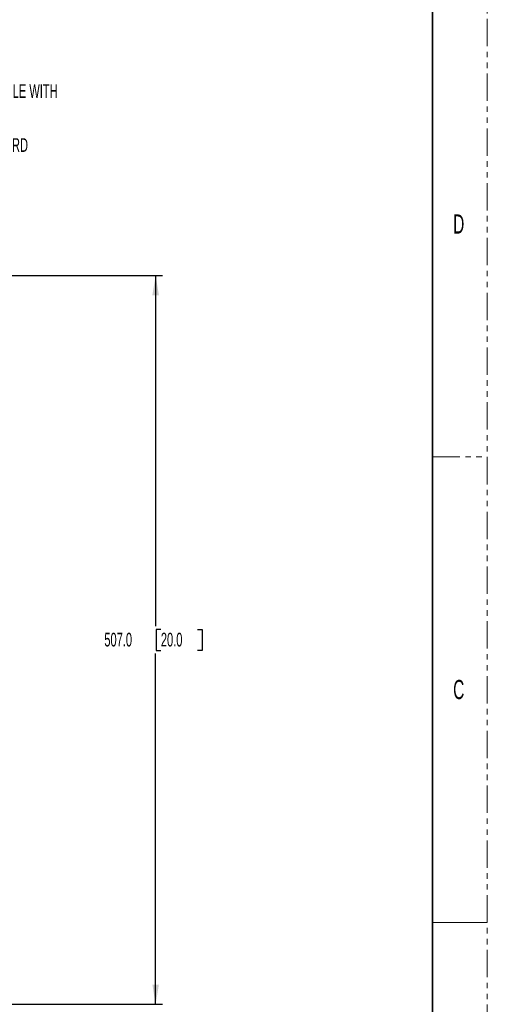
# Model space of a CAD drawing. Header units: millimetres. Extents: x 0 to 1118, y 0 to 864.
# Tile 85 of 91: x 1009 to 1118, y 197 to 425. Entities that reach past the tile are written whole.
import ezdxf

# ---------------------------------------------------------------- set-up
doc = ezdxf.new("R2010")
doc.units = ezdxf.units.MM
doc.linetypes.add('PHANTOM', pattern=[12.7, 6.35, -1.27, 1.27, -1.27, 1.27, -1.27])
doc.layers.add('ALPHAREV', color=7, linetype='Continuous', lineweight=25)
doc.styles.add('SLDTEXTSTYLE0', font='TXT', dxfattribs={"width": 0.605})
doc.styles.add('SLDTEXTSTYLE1', font='TXT', dxfattribs={"width": 0.6})
doc.dimstyles.new('SLDDIMSTYLE0', dxfattribs={"dimtxt": 3.175, "dimasz": 4.572, "dimexe": 0, "dimexo": 0.0625, "dimgap": 0.79375, "dimtad": 0, "dimtih": 1, "dimtoh": 1, "dimdec": 1, "dimlfac": 3, "dimrnd": 1e-09, "dimzin": 4, "dimdsep": 46, "dimtxsty": 'SLDTEXTSTYLE0', "dimsah": 1, "dimcen": 0.09, "dimadec": 0, "dimazin": 1, "dimtfac": 1, "dimtofl": 0, "dimtmove": 0, "dimatfit": 3, "dimfxl": 1, "dimfrac": 2, "dimtolj": 1, "dimtzin": 12, "dimarcsym": 0})

# ---------------------------------------------------------------- blocks, each defined once
blk = doc.blocks.new('_D')
at = {"layer": 'ALPHAREV'}
for p, q in [((972.64, 365.93), (1042.36, 365.93)), ((1040.76, 365.93), (1040.76, 284.59)), ((1041.97, 283.86), (1040.88, 283.86)), ((1040.88, 283.86), (1040.88, 278.99)), ((1050.46, 283.86), (1051.55, 283.86)), ((1051.55, 283.86), (1051.55, 278.99)), ((1040.88, 278.99), (1041.97, 278.99)), ((1051.55, 278.99), (1050.46, 278.99)), ((1040.76, 196.93), (1040.76, 278.26)), ((988, 196.93), (1042.36, 196.93))]:
    blk.add_line(p, q, dxfattribs=at)
for points in [[(1040.76, 365.93), (1040, 361.35), (1041.52, 361.35)], [(1040.76, 196.93), (1041.52, 201.5), (1040, 201.5)]]:
    blk.add_solid(points, dxfattribs=at)
at = {"layer": 'ALPHAREV', "char_height": 3.175, "attachment_point": 1, "style": 'SLDTEXTSTYLE0'}
for s, insert in [('507.0', (1028.87, 283.08)), ('20.0', (1041.97, 283.08))]:
    blk.add_mtext(s, dxfattribs=dict(at, insert=insert))
blk = doc.blocks.new('SW_NOTE_0_1')
at = {"layer": 'ALPHAREV', "color": 0, "char_height": 3.175, "attachment_point": 1, "style": 'SLDTEXTSTYLE0'}
for s, insert in [('RIGGING HANDLE ACCESSORY', (0.56, 1.56)), ('163-125109-XX', (0.56, -2.62)), ('2X HANDLES SHIP SEPARATE COMPATIBLE WITH', (0.56, -6.79)), ('GRIFFYN 4K50-RGB', (0.56, -10.97)), ('RIGGING HANDLES WORK WITH STANDARD', (0.56, -19.32)), ('2 INCH RIGGING CLAMPS', (0.56, -23.49))]:
    blk.add_mtext(s, dxfattribs=dict(at, insert=insert))

msp = doc.modelspace()

# ---------------------------------------------------------------- linework, layer by layer
at = {"color": 7, "linetype": 'PHANTOM', "lineweight": 18}
for p, q in [((1117.6, 0), (1117.6, 863.6)), ((1104.9, 323.85), (1117.6, 323.85))]:
    msp.add_line(p, q, dxfattribs=at)
at = {"color": 7, "linetype": 'Continuous', "lineweight": 35}
msp.add_line((1104.9, 838.2), (1104.9, 25.4), dxfattribs=at)
at = {"color": 7, "linetype": 'Continuous', "lineweight": 18}
msp.add_line((1104.9, 215.9), (1117.6, 215.9), dxfattribs=at)

# ---------------------------------------------------------------- block references
at = {"layer": 'ALPHAREV'}
msp.add_blockref('SW_NOTE_0_1', (955.84, 417.088), dxfattribs=at)

# ---------------------------------------------------------------- texts
at = {"color": 7, "linetype": 'Continuous', "lineweight": 0, "char_height": 4.445, "attachment_point": 1, "style": 'SLDTEXTSTYLE1'}
for s, insert in [('D', (1109.694, 380.098)), ('C', (1109.694, 272.148))]:
    msp.add_mtext(s, dxfattribs=dict(at, insert=insert))

# ---------------------------------------------------------------- dimensions: what is measured, and where the dimension line sits
at = {"layer": 'ALPHAREV'}
dim = msp.add_linear_dim(base=(1040.757, 365.926), p1=(986.398, 196.926), p2=(971.037, 365.926), angle=90, dimstyle='SLDDIMSTYLE0', dxfattribs=at)
dim.commit()
dim.dimension.update_dxf_attribs({"geometry": '_D', "text_midpoint": (1040.757, 281.426), "dimtype": 160})

doc.saveas('drawing.dxf')
